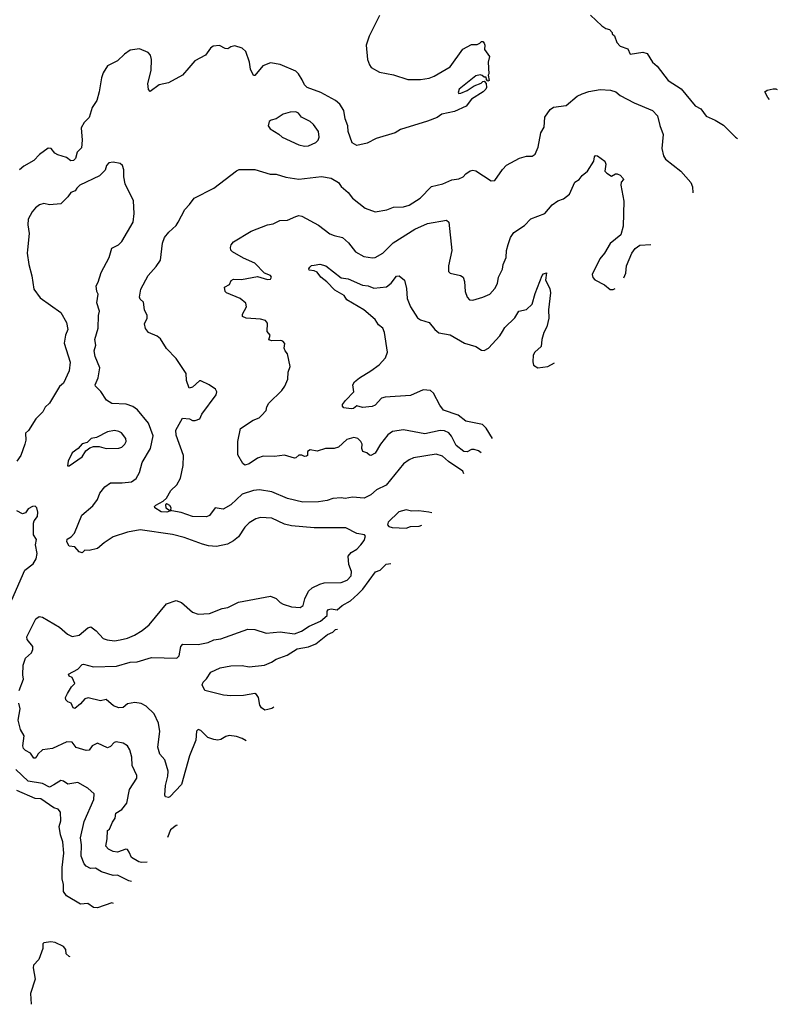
# Model space of a CAD drawing. Extents: x 1892934 to 2008621, y 567149 to 683290.
# Tile 28 of 256: x 1949565 to 1954915, y 572058 to 579015. Entities that reach past the tile are written whole.
import ezdxf

# ---------------------------------------------------------------- set-up
doc = ezdxf.new("R2010")
doc.units = 0

msp = doc.modelspace()

# ---------------------------------------------------------------- linework, layer by layer
at = {"layer": '0CON20XD'}
for points in [[(1952106, 579045), (1952032.3, 578897.7), (1952011.2, 578835), (1952020.8, 578735), (1952034, 578695), (1952047.7, 578677.7), (1952105, 578644), (1952205, 578626.2), (1952305, 578593.3), (1952395, 578592.5), (1952457, 578603), (1952492.9, 578617.1), (1952605, 578682.5), (1952695, 578806.2), (1952755, 578840), (1952795, 578840), (1952815, 578850), (1952825, 578860), (1952835, 578860), (1952845, 578850), (1952850, 578835), (1952847.5, 578805), (1952883.3, 578755), (1952873.3, 578715), (1952876.7, 578633.3), (1952872.5, 578622.5), (1952880, 578585), (1952871.7, 578581.7), (1952861.7, 578591.7), (1952858.3, 578608.3), (1952845, 578610), (1952831.7, 578621.7), (1952815.8, 578625.8), (1952785, 578619.1), (1952669.2, 578525), (1952660.8, 578500.8), (1952665, 578493.8), (1952680, 578495), (1952725, 578513.8), (1952775, 578548), (1952823.8, 578566.2), (1952835, 578577.5), (1952845, 578580), (1952860, 578565), (1952862.5, 578535), (1952857.5, 578525), (1952837.5, 578505), (1952756.1, 578453.9), (1952717.5, 578405), (1952635, 578366.7), (1952545, 578346.7), (1952512.5, 578325), (1952445, 578298.8), (1952255, 578240), (1952217.5, 578215), (1952082.5, 578175), (1952018.2, 578141.8), (1951945, 578126.2), (1951913.3, 578145), (1951884.7, 578224.7), (1951883.1, 578265), (1951864.4, 578315), (1951854.6, 578374.6), (1951825, 578417.5), (1951794, 578445), (1951690.6, 578500.6), (1951595, 578536.7), (1951575, 578554.4), (1951560.6, 578590.6), (1951533.6, 578633.6), (1951515, 578651.5), (1951405, 578698.5), (1951335, 578711.4), (1951281.7, 578688.3), (1951225, 578620), (1951215, 578621.2), (1951195.6, 578665), (1951187.1, 578715), (1951161.1, 578791.1), (1951136.7, 578815), (1951085, 578831.2), (1951055, 578823.3), (1951035, 578810), (1951015, 578812.5), (1950975, 578832), (1950932.1, 578827.9), (1950912, 578815), (1950876.2, 578765), (1950801.2, 578725), (1950758.1, 578675), (1950715, 578622.5), (1950615, 578570), (1950550, 578555), (1950485, 578507.5), (1950475, 578522.5), (1950468.5, 578565), (1950492.9, 578655), (1950496.2, 578735), (1950488.8, 578765), (1950472.3, 578782.3), (1950410, 578810), (1950345, 578799.2), (1950305, 578772), (1950256.1, 578723.9), (1950185, 578688.1), (1950155, 578640), (1950142.9, 578605), (1950126.7, 578505), (1950109.4, 578445), (1950075.5, 578394.5), (1950055, 578324), (1950020.9, 578289.1), (1949998.7, 578251.3), (1950005.4, 578165), (1950000.6, 578109.4), (1949970.8, 578079.2), (1949959.1, 578035), (1949945, 578019.5), (1949925, 578018.9), (1949895, 578042.5), (1949835, 578059.2), (1949812.4, 578072.4), (1949786, 578106), (1949765, 578106.4), (1949705, 578062.2), (1949665, 578019.5), (1949595, 577980.5), (1949562.2, 577955)], [(1953595, 579047.5), (1953675, 578972.5), (1953703.3, 578953.3), (1953730, 578945), (1953750, 578925), (1953750, 578915), (1953765, 578900), (1953782.5, 578855), (1953805, 578827.5), (1953859.3, 578809.3), (1953875, 578772), (1953965, 578786.2), (1953995.4, 578775.4), (1954034.3, 578715), (1954066.2, 578686.2), (1954144, 578585), (1954236.7, 578526.7), (1954335, 578406), (1954375, 578384.3), (1954413.8, 578333.8), (1954475.5, 578305.5), (1954535, 578269.2), (1954620, 578185), (1954633.7, 578176.1)], [(1952702.2, 575806.4), (1952693.1, 575825), (1952592.3, 575892.3), (1952551.5, 575931.5), (1952505, 575945.5), (1952345, 575918.5), (1952315, 575905.7), (1952275, 575876), (1952153.8, 575726.2), (1952085, 575693.8), (1952043.4, 575656.6), (1951996.3, 575633.7), (1951915, 575640.5), (1951862.4, 575632.4), (1951835, 575636.9), (1951775, 575632.2), (1951735, 575618.5), (1951675, 575608.5), (1951565, 575606.2), (1951455, 575631.2), (1951345, 575678.2), (1951258, 575692), (1951215, 575689.1), (1951136.9, 575663.1), (1951055, 575586.9), (1951002.7, 575557.3), (1950944.3, 575565.7), (1950905, 575511.1), (1950885, 575502.7), (1950785.5, 575504.5), (1950705, 575532.3), (1950640, 575545), (1950631.7, 575551.7), (1950634, 575565), (1950625, 575582.5), (1950605, 575594.3), (1950593.3, 575586.7), (1950595.8, 575565), (1950630, 575545), (1950603.9, 575536.1), (1950565, 575537.1), (1950518.8, 575565), (1950516.7, 575575), (1950526.2, 575585), (1950577.1, 575612.9), (1950602.5, 575635), (1950632.1, 575687.9), (1950675, 575728.8), (1950699.4, 575775), (1950720, 575865), (1950722.5, 575935), (1950669.3, 576079.3), (1950667.5, 576115), (1950715, 576200), (1950763.6, 576193.6), (1950785, 576183.3), (1950805, 576182.5), (1950836.4, 576193.6), (1950851.7, 576228.3), (1950953.3, 576365), (1950957.5, 576385), (1950947.5, 576405), (1950902.5, 576435), (1950845, 576462.5), (1950835, 576462.5), (1950785, 576417.5), (1950761.7, 576411.7), (1950743.8, 576465), (1950740, 576515), (1950670.5, 576620.5), (1950602.6, 576692.6), (1950559.7, 576759.7), (1950535, 576778.8), (1950474.2, 576804.2), (1950452.3, 576832.3), (1950446, 576865), (1950464, 576905), (1950464.2, 576925), (1950445.8, 576965.8), (1950439.5, 577019.5), (1950415, 577040), (1950410, 577055), (1950419.8, 577110.2), (1950473.1, 577206.9), (1950529.5, 577270.5), (1950560, 577315), (1950574.2, 577435), (1950588, 577475), (1950617.4, 577512.6), (1950669.3, 577560.7), (1950683.3, 577583.3), (1950731.2, 577675), (1950765, 577708.8), (1950798, 577755), (1950935, 577825.7), (1951095, 577948), (1951115, 577955.8), (1951225, 577957.5), (1951334.5, 577924.5), (1951375, 577922.9), (1951445, 577903.1), (1951535, 577887.1), (1951695, 577908.1), (1951764.5, 577894.5), (1951816.2, 577865), (1951836.1, 577836.1), (1951884.2, 577795), (1951913.9, 577753.9), (1952005, 577682.9), (1952075, 577658.1), (1952157.5, 577672.5), (1952205, 577690), (1952275, 577692.9), (1952316.2, 577705), (1952391.9, 577755), (1952472.7, 577837.3), (1952553.9, 577856.1), (1952617.5, 577882.5), (1952665, 577890.7), (1952696.5, 577905), (1952715, 577927.1), (1952745, 577947.5), (1952765, 577952), (1952785, 577948), (1952895, 577877.5), (1952920.7, 577879.3), (1952973.7, 577956.3), (1953002.8, 577987.2), (1953094.4, 578035.6), (1953145, 578050), (1953185, 578051.2), (1953204.1, 578065.9), (1953226.2, 578115), (1953244.3, 578215.7), (1953268, 578255), (1953274.3, 578325.7), (1953310.3, 578379.7), (1953335, 578396), (1953425, 578408), (1953501.4, 578475), (1953537.7, 578492.3), (1953585, 578508.2), (1953665, 578521.9), (1953736.8, 578516.8), (1953775.7, 578505.7), (1953805, 578478.8), (1953905, 578428.1), (1954034.5, 578374.5), (1954068.6, 578335), (1954085, 578267.5), (1954108.8, 578205), (1954100, 578105), (1954112.3, 578052.3), (1954125, 578030), (1954233.3, 577945), (1954304.4, 577864.4), (1954315.7, 577835), (1954319.6, 577790.7)], [(1954858.9, 578452.3), (1954848, 578465), (1954827.5, 578505), (1954843.6, 578516.4), (1954885, 578526), (1954905, 578525.8), (1954915.1, 578521.2)], [(1951575, 578122), (1951605, 578123.8), (1951655, 578147.5), (1951673.3, 578165), (1951679.2, 578185), (1951675.7, 578225.7), (1951640, 578275), (1951615, 578296), (1951556, 578326), (1951533.3, 578355), (1951515, 578363.8), (1951475, 578362.5), (1951425, 578346.7), (1951375.9, 578314.1), (1951340, 578305), (1951327.5, 578295), (1951320, 578265), (1951333.3, 578245), (1951395.8, 578205.8), (1951417.5, 578185), (1951535, 578130), (1951575, 578122)], [(1952823.3, 575954.9), (1952805, 575968.8), (1952775, 575978.7), (1952755, 575977.3), (1952725, 575962.7), (1952702, 575965), (1952647.1, 576007.1), (1952613.3, 576073.3), (1952595.6, 576095), (1952565, 576110.4), (1952535, 576111.2), (1952425, 576089.6), (1952275, 576116.5), (1952196.7, 576105), (1952165, 576080.8), (1952113.1, 576015), (1952075, 575952), (1952045, 575935.7), (1952035, 575937.5), (1952016.2, 575955), (1951987.1, 575965), (1951980, 575985), (1951983.3, 576015), (1951975, 576034), (1951953.3, 576055), (1951925, 576062.5), (1951875, 576049.2), (1951815.4, 575994.6), (1951785, 575985.7), (1951723.9, 575983.9), (1951665, 575967.1), (1951615, 575976.2), (1951597.5, 575965), (1951596.2, 575935), (1951589.7, 575930.3), (1951575, 575928), (1951556.9, 575936.9), (1951535, 575937.5), (1951515, 575918), (1951505, 575916), (1951435, 575938.5), (1951365, 575929.2), (1951285, 575930), (1951243.2, 575916.8), (1951185, 575876.9), (1951155, 575866.2), (1951139.5, 575879.5), (1951105, 575940), (1951105.5, 576035), (1951125, 576126.7), (1951213.8, 576185), (1951255, 576201.4), (1951272.6, 576217.4), (1951305, 576253.8), (1951309.5, 576280.5), (1951324.2, 576305), (1951415.4, 576394.6), (1951437.1, 576425), (1951457.5, 576475), (1951460, 576525), (1951476, 576565), (1951456.7, 576655), (1951440, 576675), (1951433.6, 576693.6), (1951437, 576727), (1951423, 576743), (1951408.3, 576748.3), (1951345, 576746.2), (1951325, 576752.5), (1951332.5, 576785), (1951312.7, 576812.7), (1951315, 576870), (1951299.7, 576889.7), (1951265, 576900), (1951165, 576905.6), (1951137.5, 576917.5), (1951137.1, 576935), (1951167.1, 576985), (1951162.1, 577012.1), (1951121.2, 577045), (1951025.7, 577085.7), (1951016.2, 577095), (1951011.2, 577125), (1951045.4, 577144.6), (1951057.5, 577172.5), (1951075, 577180.8), (1951131.7, 577178.3), (1951245, 577200), (1951315, 577180), (1951335, 577182.5), (1951342.5, 577195), (1951335, 577206.7), (1951293.6, 577223.6), (1951225, 577294), (1951145, 577329.2), (1951066.7, 577375), (1951056.1, 577386.1), (1951053.3, 577405), (1951059.2, 577425), (1951075.4, 577444.6), (1951199.2, 577520.8), (1951314.5, 577565.5), (1951355, 577572.2), (1951402.9, 577597.1), (1951455, 577597.5), (1951513.8, 577623.8), (1951535, 577630.4), (1951557.1, 577627.1), (1951675, 577564.2), (1951755, 577502.5), (1951785, 577489.2), (1951845.4, 577475.4), (1951887.8, 577437.8), (1951935.8, 577375), (1951995, 577341.1), (1952056.8, 577333.2), (1952075, 577335.7), (1952128.8, 577365), (1952201.5, 577438.5), (1952355, 577535.5), (1952445.5, 577574.5), (1952578.8, 577598.8), (1952596, 577585), (1952615.7, 577385), (1952594.2, 577275), (1952593.3, 577235), (1952605, 577223.3), (1952678, 577208), (1952697.5, 577195), (1952706.7, 577165), (1952710, 577095), (1952723.9, 577053.9), (1952742.5, 577035), (1952765, 577034), (1952835, 577053.3), (1952885, 577075.8), (1952920.8, 577115), (1952939.6, 577150.4), (1952946, 577195), (1952975, 577253.3), (1952979.4, 577285), (1953000.9, 577335), (1953003.6, 577385), (1953014.1, 577425.9), (1953031.4, 577475), (1953055, 577512), (1953128.8, 577561.2), (1953175, 577608.6), (1953273.8, 577645), (1953325, 577706), (1953365, 577734), (1953405, 577748.8), (1953448.7, 577781.3), (1953485, 577866.2), (1953515, 577885.8), (1953538, 577915), (1953574.3, 577945.7), (1953618.8, 578015), (1953623, 578047), (1953630, 578055), (1953645, 578052.5), (1953696.7, 578015), (1953703.3, 577995), (1953696.2, 577945), (1953710.5, 577930.5), (1953745, 577910), (1953773, 577927), (1953785, 577926.7), (1953805, 577916.2), (1953826.2, 577893.8), (1953828.8, 577885), (1953813.2, 577866.8), (1953809.6, 577845), (1953831.7, 577731.7), (1953827.5, 577555), (1953810.8, 577495), (1953735.8, 577434.2), (1953694.3, 577365.7), (1953662, 577325), (1953607.5, 577215), (1953613, 577193), (1953627, 577177), (1953695, 577141.2), (1953735, 577109.4), (1953755, 577108.6), (1953769.6, 577116)], [(1949561.6, 574275), (1949592.7, 574355), (1949586.2, 574385), (1949590.3, 574455), (1949606.9, 574503.1), (1949647.8, 574542.2), (1949657.3, 574565), (1949656.4, 574586.4), (1949618.6, 574635), (1949614.5, 574655), (1949679.5, 574780.5), (1949703.1, 574796.9), (1949725, 574794.4), (1949845, 574723.1), (1949902.4, 574672.4), (1949935, 574657.8), (1949984.5, 574665.5), (1950045, 574717.5), (1950067.5, 574725), (1950105, 574695.8), (1950153.6, 574643.6), (1950182.4, 574632.4), (1950235, 574626.7), (1950275, 574632.7), (1950325, 574644.5), (1950375, 574666.7), (1950430.2, 574699.8), (1950479.8, 574740.2), (1950602.6, 574887.4), (1950668.8, 574911.2), (1950708, 574898), (1950785, 574827.5), (1950825.6, 574815.6), (1950905, 574819.5), (1950995, 574854.5), (1951035, 574861.5), (1951111.1, 574898.9), (1951335, 574940.8), (1951375, 574925.7), (1951405, 574896), (1951425, 574885.7), (1951485, 574865.6), (1951545, 574860.6), (1951565.8, 574875), (1951577.9, 574922.1), (1951605, 574976.2), (1951630.3, 574999.7), (1951683.5, 575026.5), (1951715, 575036.7), (1951835, 575039.2), (1951878.1, 575055), (1951904.5, 575085), (1951908.7, 575115), (1951888.8, 575165), (1951883.5, 575225), (1951905, 575249.4), (1951945.3, 575274.7), (1951974, 575305), (1951997.5, 575335), (1952007.5, 575365), (1952000, 575375), (1951946.7, 575385), (1951867.5, 575425), (1951645, 575424.5), (1951485, 575437.5), (1951435, 575450), (1951345, 575492.7), (1951265, 575496.5), (1951233, 575487), (1951185, 575459.4), (1951155, 575428.6), (1951109.8, 575360.2), (1951075, 575331.9), (1951031.7, 575308.3), (1950955, 575293.1), (1950897.4, 575297.4), (1950855, 575309.5), (1950726.6, 575356.6), (1950645, 575378.2), (1950415, 575409.6), (1950325, 575394.5), (1950225, 575360.6), (1950160.8, 575319.2), (1950115, 575279.1), (1950055, 575263.5), (1950025, 575265.8), (1950005, 575247.1), (1949985, 575254.4), (1949955, 575290.8), (1949915, 575296), (1949897.5, 575325), (1949900, 575345), (1949928.1, 575361.9), (1949952.9, 575387.1), (1950004.6, 575515), (1950080.5, 575579.5), (1950113.5, 575625), (1950130.5, 575669.5), (1950165.4, 575714.6), (1950205, 575741.4), (1950288.2, 575741.8), (1950355, 575750), (1950387.1, 575772.9), (1950410, 575815), (1950429.2, 575885), (1950489.6, 575985), (1950506.2, 576075), (1950475.5, 576165), (1950397.8, 576257.8), (1950362.6, 576282.6), (1950317.3, 576297.3), (1950215, 576302), (1950176.8, 576326.8), (1950136.9, 576386.9), (1950101.2, 576425), (1950098.8, 576435), (1950118, 576485), (1950130.8, 576555), (1950098, 576635), (1950090, 576675), (1950102.9, 576715), (1950094.6, 576755.4), (1950119.5, 576835), (1950121.4, 576925), (1950129.4, 576955), (1950108.7, 577015), (1950119.1, 577075), (1950110.5, 577095), (1950105.4, 577135), (1950120, 577160), (1950141.2, 577228.8), (1950197.5, 577335), (1950215, 577400), (1950263.3, 577425), (1950285, 577446.7), (1950366.2, 577585), (1950372.5, 577645), (1950367.5, 577735), (1950308.8, 577855), (1950300, 577905), (1950300, 577955), (1950290, 577985), (1950275, 578000), (1950225, 578007.5), (1950195, 578002.5), (1950176.7, 577985), (1950167.5, 577952.5), (1950127.3, 577912.7), (1949990, 577845), (1949967.5, 577825), (1949957.5, 577805), (1949925, 577793.3), (1949905, 577763.3), (1949855.7, 577714.3), (1949775, 577706.2), (1949735, 577716.7), (1949705, 577706.2), (1949676.7, 577685), (1949653, 577657), (1949624.2, 577605), (1949623.1, 577565), (1949631.9, 577505), (1949620.9, 577389.1), (1949618.1, 577365), (1949628.9, 577285), (1949650.9, 577205), (1949665, 577112), (1949709.2, 577049.2), (1949855.4, 576945.4), (1949894.4, 576874.4), (1949903.8, 576825), (1949888.8, 576785), (1949879.3, 576729.3), (1949922, 576595), (1949914.3, 576535), (1949874, 576446), (1949845, 576424), (1949775.6, 576305), (1949744, 576276), (1949728.6, 576245), (1949679.2, 576195), (1949627.8, 576112.2), (1949605, 576092.5), (1949607.8, 576045), (1949601.4, 576015), (1949572, 575935), (1949545.6, 575894.4)], [(1953830.9, 577191.2), (1953845, 577224), (1953850, 577275), (1953887.5, 577365), (1953910.8, 577399.2), (1953945, 577421.9), (1954022.9, 577426.7)], [(1952904.9, 576055.1), (1952858.9, 576128.9), (1952833.5, 576153.5), (1952715, 576178.5), (1952661.6, 576221.6), (1952557.1, 576257.1), (1952530.8, 576290.8), (1952486.9, 576375), (1952465, 576394.3), (1952415, 576399.2), (1952325, 576360.6), (1952145, 576348.6), (1952120.3, 576339.7), (1952075, 576292), (1952055, 576281.4), (1951985, 576275.8), (1951945, 576287.1), (1951921.2, 576268.8), (1951905, 576264.4), (1951855, 576272.5), (1951843.3, 576285), (1951843.3, 576295), (1951865, 576323.8), (1951924, 576385), (1951918, 576435), (1951929.2, 576455), (1951965, 576485.6), (1952045, 576532.9), (1952103.8, 576576.2), (1952147.1, 576625), (1952162.2, 576665), (1952140.6, 576805), (1952129.4, 576835), (1952097.8, 576857.8), (1952075, 576897.1), (1951994.4, 576965), (1951874.6, 577034.6), (1951855.3, 577065.3), (1951789.4, 577105), (1951733.5, 577163.5), (1951691.4, 577195), (1951665, 577230), (1951645, 577240), (1951610, 577245), (1951607.5, 577255), (1951613.6, 577266.4), (1951625, 577277.5), (1951645, 577281.2), (1951685, 577288.1), (1951726.2, 577275), (1951835, 577191.9), (1951885, 577182.9), (1951985, 577140), (1952025, 577134.4), (1952065, 577119.2), (1952155, 577126.9), (1952187.1, 577152.9), (1952225, 577201.9), (1952245, 577206), (1952281.5, 577175), (1952295.5, 577115), (1952301.8, 577045), (1952325.6, 576985), (1952375, 576909.2), (1952395, 576894.2), (1952455.4, 576875.4), (1952497.1, 576825), (1952525, 576803.3), (1952605, 576788.1), (1952705, 576729.2), (1952786.6, 576706.6), (1952825, 576680.8), (1952845, 576678), (1952875, 576694.2), (1952955, 576782), (1952975, 576812.5), (1952989.7, 576840.3), (1953062.6, 576907.4), (1953090.8, 576955), (1953145, 576968), (1953183.1, 577005), (1953205, 577080), (1953255, 577206.7), (1953265, 577220), (1953285, 577227.5), (1953278.8, 577175), (1953308.1, 577115), (1953314.3, 577085), (1953298.1, 576965), (1953300.6, 576905), (1953287.8, 576845), (1953266.9, 576805), (1953251.4, 576755), (1953247.5, 576705), (1953202.9, 576665), (1953191.1, 576645), (1953187.7, 576597.7), (1953193.8, 576575), (1953225, 576556), (1953295, 576564.6), (1953341.8, 576591.1)], [(1949915, 575862.5), (1950005, 575926.2), (1950032.5, 575967.5), (1950059.3, 575990.7), (1950085, 575998.8), (1950125, 575998.8), (1950175, 575984.3), (1950265, 575988), (1950286.7, 575995), (1950308, 576015), (1950315.8, 576035), (1950314.2, 576055), (1950283.8, 576095), (1950265, 576105.8), (1950235, 576111.4), (1950185, 576104), (1950107.1, 576062.9), (1950070, 576055), (1950042, 576028), (1950005, 576017.5), (1949976.7, 575985), (1949935.6, 575955), (1949908, 575895), (1949903.3, 575863.3), (1949915, 575862.5)], [(1949509.4, 574915), (1949601.2, 575125), (1949659.5, 575170.5), (1949680, 575205), (1949687.1, 575242.9), (1949677.5, 575305), (1949682.7, 575342.7), (1949662.5, 575375), (1949663.3, 575456.7), (1949667.5, 575475), (1949690, 575505), (1949692, 575535), (1949685.9, 575565.9), (1949675, 575576.7), (1949655, 575576.2), (1949625, 575558.6), (1949605, 575530), (1949585, 575522.5), (1949545, 575543.8)], [(1952476.4, 575529.4), (1952455, 575536.2), (1952384.1, 575544.1), (1952332.7, 575542.7), (1952295, 575550.8), (1952243.2, 575536.8), (1952166.7, 575465), (1952163.3, 575445), (1952172.5, 575435), (1952195, 575428), (1952295, 575423.3), (1952325, 575434.3), (1952385, 575436), (1952405.4, 575442.3)], [(1951164.3, 573919.6), (1951136.7, 573935), (1951095, 573950.8), (1951045, 573956), (1951020.5, 573949.5), (1950985, 573928.8), (1950965, 573924), (1950935, 573928), (1950892.9, 573942.9), (1950845, 573993.3), (1950825, 574000), (1950812.7, 573987.3), (1950807.5, 573925), (1950765, 573813.3), (1950708.3, 573611.7), (1950625, 573524.2), (1950615, 573518), (1950595, 573523.3), (1950590, 573535), (1950594.5, 573604.5), (1950610.7, 573669.3), (1950613.6, 573705), (1950590.8, 573785), (1950555, 573826), (1950541.2, 573875), (1950555.5, 573985), (1950545, 574043.3), (1950515, 574111.2), (1950458.8, 574165), (1950423.2, 574183.2), (1950378.8, 574191.2), (1950325, 574181.2), (1950295, 574156), (1950265, 574152.9), (1950226.8, 574166.8), (1950175, 574211.9), (1950135, 574202.8), (1950047.9, 574222.1), (1950023.8, 574215), (1949995, 574180), (1949955, 574148.8), (1949942.3, 574152.3), (1949928.8, 574185), (1949905, 574194.2), (1949890, 574210), (1949888.5, 574225), (1949902.2, 574255), (1949929.8, 574300.2), (1949954.2, 574325), (1949935, 574366.7), (1949915, 574376.7), (1949910.5, 574389.5), (1949975, 574426.7), (1950005, 574458.9), (1950015, 574461.1), (1950085, 574441.2), (1950247.4, 574447.4), (1950345, 574475.5), (1950395, 574478.1), (1950495, 574509.4), (1950675, 574504.2), (1950690.3, 574519.7), (1950702.5, 574585), (1950716.8, 574603.2), (1950825, 574600.5), (1950895, 574614.4), (1950935, 574632.2), (1950985, 574639.4), (1951175, 574709.4), (1951225, 574706.9), (1951305, 574680), (1951405, 574690.6), (1951505, 574675.5), (1951555, 574694.7), (1951610.2, 574729.8), (1951690, 574765), (1951735.3, 574805), (1951735.7, 574835), (1951745, 574846.5), (1951765, 574852.5), (1951806, 574845), (1951841.5, 574875), (1951901.2, 574908.8), (1951953.9, 574956.1), (1951989.2, 574990.8), (1952077.3, 575112.7), (1952110, 575125), (1952153, 575167), (1952184.9, 575171.8)], [(1951358.6, 574158.1), (1951345, 574148), (1951318.3, 574141.7), (1951295, 574136.2), (1951272.1, 574152.1), (1951261.7, 574171.7), (1951251.9, 574225), (1951237.5, 574247.5), (1951225, 574254.2), (1951145, 574239.5), (1951055, 574237.3), (1951005, 574241.8), (1950873.3, 574275), (1950853.3, 574315), (1950860, 574335), (1950885, 574357.5), (1950914, 574405), (1950980, 574435), (1951055, 574448.6), (1951135, 574452.5), (1951185, 574442.7), (1951294, 574455), (1951343.8, 574475), (1951375, 574495.6), (1951454.6, 574525.4), (1951525, 574569.6), (1951605, 574583.9), (1951655.3, 574604.7), (1951739.3, 574670.7), (1951775, 574687.9), (1951795, 574705.3), (1951808, 574709.4)], [(1950466, 573063), (1950425, 573058.6), (1950405, 573064.2), (1950355, 573094.5), (1950337.8, 573132.2), (1950325, 573152.2), (1950315, 573154.5), (1950255, 573133.2), (1950225, 573136.9), (1950190.8, 573155), (1950174.2, 573175), (1950183.2, 573226.8), (1950184.2, 573285), (1950200, 573295), (1950219.6, 573345), (1950237.9, 573372.1), (1950242.8, 573407.2), (1950285.6, 573434.4), (1950320.7, 573479.3), (1950339.4, 573575), (1950392, 573655), (1950392, 573675), (1950358.1, 573745), (1950356.7, 573805), (1950342.9, 573855), (1950326, 573885), (1950295, 573902.5), (1950245, 573912.9), (1950231.7, 573908.3), (1950205, 573878.6), (1950185, 573870), (1950115, 573901.9), (1950077, 573883), (1950055, 573853.3), (1950035, 573850), (1949963.4, 573873.4), (1949935, 573911.1), (1949898.3, 573911.7), (1949797.5, 573865), (1949726, 573855), (1949695, 573827.1), (1949685, 573810), (1949675, 573796.2), (1949665, 573796), (1949641.6, 573831.6), (1949605, 573850), (1949591.5, 573865), (1949587.3, 573885), (1949595.7, 573955), (1949570.3, 574000.3), (1949553.1, 574065), (1949567.5, 574145), (1949559.6, 574185)], [(1950354.2, 572925.8), (1950335, 572930.5), (1950255, 572969.1), (1950225, 572967.3), (1950143.2, 572993.2), (1950099.6, 573019.6), (1950065, 573018.2), (1950033.4, 573033.4), (1950019.1, 573049.1), (1949998.8, 573105), (1950002, 573185), (1949994.7, 573235), (1950020.2, 573349.8), (1950089.2, 573505), (1950090, 573545), (1950045, 573584), (1949975, 573626), (1949905, 573613.8), (1949874.5, 573634.5), (1949855, 573639.4), (1949805, 573608.9), (1949775, 573590.8), (1949726.8, 573616.8), (1949625, 573635.3), (1949537.8, 573717.8)], [(1950226.9, 572769.6), (1950215, 572773.8), (1950115, 572738.8), (1950085, 572741.2), (1950045, 572768.9), (1949995, 572765.8), (1949895, 572823.1), (1949874.7, 572855), (1949874.6, 572904.6), (1949865, 572943.3), (1949864.7, 573025), (1949875.4, 573125), (1949870.5, 573205), (1949852.8, 573255), (1949844.6, 573315), (1949855.4, 573355), (1949853.3, 573415), (1949835.9, 573435.9), (1949805, 573447.1), (1949715, 573508.4), (1949675, 573512.4), (1949545, 573567.5)], [(1950677.6, 573322.6), (1950669.6, 573320.4), (1950629.2, 573290.8), (1950608, 573237.3)], [(1949920.5, 572393.8), (1949913.3, 572395), (1949893.8, 572415), (1949889.4, 572445), (1949875, 572465.7), (1949815, 572493.3), (1949785, 572500), (1949735, 572492.5), (1949727.5, 572485), (1949728.3, 572451.7), (1949700, 572375), (1949662, 572335), (1949660, 572315), (1949673.8, 572235), (1949641.2, 572135), (1949646.5, 572057.6)]]:
    msp.add_lwpolyline(points, dxfattribs=at)

doc.saveas('drawing.dxf')
